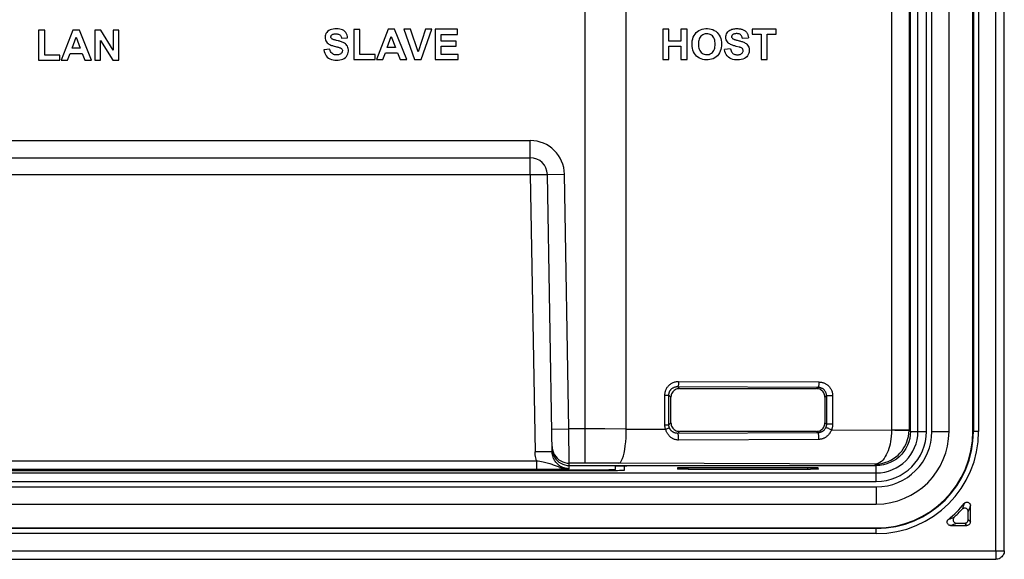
# Model space of a CAD drawing. Extents: x 0 to 841, y 0 to 594.
# Tile 96 of 102: x 671 to 729, y 240 to 272. Entities that reach past the tile are written whole.
import ezdxf

# ---------------------------------------------------------------- set-up
doc = ezdxf.new("R2010")
doc.units = 0
doc.header["$LTSCALE"] = 46.255
doc.header["$MEASUREMENT"] = 0
for name, color, linetype in [('07_ALL_FEATURES', 7, 'CONTINUOUS'), ('5_ALL_CURVES', 7, 'CONTINUOUS'), ('7_ALL_FEATURES', 7, 'CONTINUOUS')]:
    doc.layers.add(name, color=color, linetype=linetype)

msp = doc.modelspace()

# ---------------------------------------------------------------- linework, layer by layer
at = {"layer": '07_ALL_FEATURES', "color": 7, "linetype": 'Continuous'}
for p, q in [((728.4387, 240.90993), (728.4387, 375.8744)), ((533.47423, 240.90993), (728.4387, 240.90993))]:
    msp.add_line(p, q, dxfattribs=at)
at = {"layer": '5_ALL_CURVES', "color": 4, "linetype": 'Continuous'}
for p, q in [((724.7067, 247.89193), (724.7067, 368.8924)), ((727.1067, 247.89193), (727.1067, 368.8924)), ((540.45623, 244.64193), (721.4567, 244.64193)), ((540.45623, 242.24193), (721.4567, 242.24193))]:
    msp.add_line(p, q, dxfattribs=at)
for radius in [5.65, 3.25]:
    msp.add_arc((721.4567, 247.89193), radius, 270, 0, dxfattribs=at)
at = {"layer": '7_ALL_FEATURES', "color": 7, "linetype": 'Continuous'}
for p, q in [((728.9384, 240.90993), (728.9384, 375.8744)), ((704.43573, 246.03242), (704.43573, 369.44011)), ((723.45647, 247.89186), (723.45647, 368.89247)), ((723.88776, 247.89217), (723.88776, 368.89217)), ((724.38768, 247.89217), (724.38768, 368.89217)), ((724.7067, 247.89193), (724.7067, 368.8924)), ((725.7067, 247.89193), (725.7067, 368.8924)), ((727.1067, 247.89193), (727.1067, 368.8924)), ((727.1364, 368.8924), (727.1364, 247.89193)), ((727.43639, 368.8924), (727.43639, 247.89193)), ((722.35438, 368.80516), (722.35438, 247.96746)), ((723.36916, 368.80516), (723.36916, 247.97917)), ((706.8475, 248.02829), (706.8475, 277.94781)), ((672.85423, 271.34371), (672.49732, 271.34371)), ((672.49732, 271.34371), (672.49732, 269.59085)), ((672.85423, 269.88851), (672.85423, 271.34371)), ((674.50478, 271.35818), (673.8161, 269.59085)), ((674.88201, 271.35818), (674.50478, 271.35818)), ((675.58998, 269.59085), (674.88201, 271.35818)), ((676.13017, 271.35818), (675.78291, 271.35818)), ((675.78291, 271.35818), (675.78291, 269.59085)), ((676.85364, 270.17789), (676.13017, 271.35818)), ((677.18541, 271.35818), (676.85364, 271.35818)), ((676.85364, 271.35818), (676.85364, 270.17789)), ((677.18541, 269.59085), (677.18541, 271.35818)), ((691.27722, 271.38505), (690.92031, 271.38505)), ((690.92031, 271.38505), (690.92031, 269.6315)), ((691.27722, 269.92985), (691.27722, 271.38505)), ((692.92777, 271.39952), (692.23909, 269.6315)), ((693.30501, 271.39952), (692.92777, 271.39952)), ((694.01297, 269.6315), (693.30501, 271.39952)), ((694.22519, 271.39952), (693.83831, 271.39952)), ((693.83831, 271.39952), (694.47014, 269.6315)), ((694.67271, 270.09108), (694.22519, 271.39952)), ((695.10541, 271.39952), (694.67271, 270.09108)), ((694.85117, 269.6315), (695.48403, 271.39952)), ((695.48403, 271.39952), (695.10541, 271.39952)), ((696.97679, 271.39952), (695.66628, 271.39952)), ((695.66628, 271.39952), (695.66628, 269.6315)), ((696.02319, 271.10049), (696.97679, 271.10049)), ((696.02319, 270.70844), (696.02319, 271.10049)), ((696.97679, 271.10049), (696.97679, 271.39952)), ((709.33917, 271.40986), (708.98226, 271.40986)), ((708.98226, 271.40986), (708.98226, 269.64184)), ((709.33917, 270.71395), (709.33917, 271.40986)), ((710.39544, 271.40986), (710.03852, 271.40986)), ((710.03852, 271.40986), (710.03852, 270.71395)), ((710.39544, 269.64184), (710.39544, 271.40986)), ((715.61062, 271.40986), (714.20571, 271.40986)), ((714.20571, 271.40986), (714.20571, 271.11083)), ((714.20571, 271.11083), (714.73006, 271.11083)), ((714.73006, 271.11083), (714.73006, 269.64184)), ((715.08697, 271.11083), (715.61062, 271.11083)), ((715.08697, 269.64184), (715.08697, 271.11083)), ((715.61062, 271.11083), (715.61062, 271.40986)), ((674.45069, 270.2902), (674.68909, 270.94615)), ((674.68909, 270.94615), (674.933, 270.2902)), ((676.11467, 270.74358), (676.82712, 269.59085)), ((676.11467, 269.59085), (676.11467, 270.74358)), ((690.2027, 270.87863), (690.55961, 270.89447)), ((692.87368, 270.33086), (693.11208, 270.9868)), ((693.11208, 270.9868), (693.35599, 270.33086)), ((696.91064, 270.70844), (696.02319, 270.70844)), ((696.91064, 270.41078), (696.91064, 270.70844)), ((710.03852, 270.71395), (709.33917, 270.71395)), ((713.62452, 270.88896), (713.98144, 270.90481)), ((674.19506, 269.59085), (674.34079, 269.99255)), ((674.34079, 269.99255), (675.04738, 269.99255)), ((674.933, 270.2902), (674.45069, 270.2902)), ((675.04738, 269.99255), (675.20172, 269.59085)), ((689.52023, 270.24059), (689.17296, 270.20683)), ((692.16468, 269.92985), (691.27722, 269.92985)), ((692.16468, 269.6315), (692.16468, 269.92985)), ((692.61805, 269.6315), (692.76378, 270.0332)), ((692.76378, 270.0332), (693.47037, 270.0332)), ((693.35599, 270.33086), (692.87368, 270.33086)), ((693.47037, 270.0332), (693.62471, 269.6315)), ((696.02319, 270.41078), (696.91064, 270.41078)), ((696.02319, 269.92985), (696.02319, 270.41078)), ((697.01055, 269.92985), (696.02319, 269.92985)), ((697.01055, 269.6315), (697.01055, 269.92985)), ((709.33917, 270.41492), (710.03852, 270.41492)), ((709.33917, 269.64184), (709.33917, 270.41492)), ((710.03852, 270.41492), (710.03852, 269.64184)), ((712.94205, 270.25093), (712.59479, 270.21717)), ((672.49732, 269.59085), (673.74169, 269.59085)), ((673.74169, 269.88851), (672.85423, 269.88851)), ((673.74169, 269.59085), (673.74169, 269.88851)), ((673.8161, 269.59085), (674.19506, 269.59085)), ((675.20172, 269.59085), (675.58998, 269.59085)), ((675.78291, 269.59085), (676.11467, 269.59085)), ((676.82712, 269.59085), (677.18541, 269.59085)), ((690.92031, 269.6315), (692.16468, 269.6315)), ((692.23909, 269.6315), (692.61805, 269.6315)), ((693.62471, 269.6315), (694.01297, 269.6315)), ((694.47014, 269.6315), (694.85117, 269.6315)), ((695.66628, 269.6315), (697.01055, 269.6315)), ((708.98226, 269.64184), (709.33917, 269.64184)), ((710.03852, 269.64184), (710.39544, 269.64184)), ((714.73006, 269.64184), (715.08697, 269.64184)), ((560.68017, 264.89217), (701.23277, 264.89217)), ((701.23277, 262.90962), (701.23277, 264.89217)), ((560.68017, 263.89217), (701.23277, 263.89217)), ((660.27104, 262.90962), (701.23277, 262.90962)), ((701.23277, 262.90962), (701.48699, 262.91348)), ((701.23277, 262.90962), (701.5159, 246.68909)), ((701.48699, 262.91348), (701.72774, 262.91597)), ((702.23262, 262.90962), (703.23247, 262.92707)), ((702.51575, 246.68909), (702.23262, 262.90962)), ((703.49246, 248.03211), (703.23247, 262.92707)), ((709.83843, 250.51013), (718.04233, 250.47795)), ((709.95639, 250.39217), (709.83843, 250.51013)), ((709.90421, 250.81008), (718.1081, 250.7779)), ((709.95639, 250.39217), (717.95654, 250.39217)), ((717.95654, 250.39217), (718.04233, 250.47795)), ((709.10118, 250.01335), (709.33536, 250.01335)), ((709.10118, 248.27098), (709.10118, 250.01335)), ((709.45647, 249.89224), (709.33536, 250.01335)), ((709.33536, 248.27098), (709.33536, 250.01335)), ((709.45647, 248.39209), (709.45647, 249.89224)), ((718.45647, 249.89224), (718.53912, 249.9749)), ((718.45647, 249.89224), (718.45647, 248.39209)), ((718.90485, 249.9749), (718.53912, 249.9749)), ((718.53912, 249.9749), (718.53912, 248.30943)), ((718.90485, 249.9749), (718.90485, 248.30943)), ((702.49261, 248.01466), (703.49246, 248.03211)), ((705.59125, 248.03125), (703.49246, 248.03211)), ((703.50991, 246.03242), (703.49246, 248.03211)), ((706.8475, 248.02829), (705.59125, 248.03125)), ((706.8475, 248.02829), (709.14201, 248.01929)), ((709.10118, 248.27098), (709.33536, 248.27098)), ((709.45647, 248.39209), (709.33536, 248.27098)), ((718.45647, 248.39209), (718.53912, 248.30943)), ((718.90485, 248.30943), (718.53912, 248.30943)), ((709.95639, 247.89217), (709.84001, 247.77579)), ((718.04111, 247.8076), (709.84001, 247.77579)), ((717.95654, 247.89217), (709.95639, 247.89217)), ((717.95654, 247.89217), (718.04111, 247.8076)), ((718.83485, 247.98127), (722.35438, 247.96746)), ((722.35436, 247.97404), (722.53824, 247.96968)), ((722.35438, 247.97917), (723.36916, 247.97917)), ((723.36887, 247.94568), (723.36916, 247.97917)), ((723.36916, 247.97917), (723.45647, 247.89186)), ((723.45647, 247.89217), (724.38768, 247.89217)), ((724.7067, 247.89193), (725.7067, 247.89193)), ((727.43639, 247.89193), (727.1364, 247.89193)), ((718.10394, 247.42357), (709.90202, 247.38047)), ((701.77463, 246.69301), (701.5159, 246.68909)), ((702.01573, 246.69547), (701.77463, 246.69301)), ((560.32104, 246.17672), (701.5919, 246.17673)), ((701.5919, 246.17673), (701.59191, 245.68547)), ((705.38112, 246.03155), (703.50991, 246.03242)), ((703.51561, 245.70577), (703.50991, 246.03242)), ((703.51236, 245.89217), (721.45677, 245.89217)), ((706.409, 246.02859), (705.38112, 246.03155)), ((706.21547, 245.66875), (706.21547, 245.86424)), ((721.37907, 245.96987), (706.409, 246.02859)), ((706.71547, 245.85726), (706.71547, 245.61288)), ((706.87806, 245.885), (707.21502, 245.88841)), ((707.21502, 245.88841), (707.59747, 245.8908)), ((707.59747, 245.8908), (708.00275, 245.892)), ((709.84479, 245.76125), (709.84068, 245.6827)), ((718.06814, 245.76125), (709.84479, 245.76125)), ((710.45647, 245.67195), (710.45647, 245.76125)), ((717.45647, 245.67195), (717.45647, 245.76125)), ((718.07226, 245.6827), (718.06814, 245.76125)), ((721.37907, 245.96987), (721.45677, 245.89217)), ((721.45647, 244.96095), (721.45647, 245.89217)), ((540.45647, 245.46087), (721.45647, 245.46087)), ((704.92818, 245.57818), (557.19761, 245.57797)), ((557.48489, 245.64099), (704.42819, 245.64099)), ((559.93191, 245.68613), (701.59191, 245.68547)), ((701.59191, 245.68547), (701.88668, 245.68588)), ((701.88668, 245.68588), (702.264, 245.68746)), ((702.264, 245.68746), (702.56512, 245.68975)), ((702.56512, 245.68975), (702.92634, 245.69402)), ((702.92634, 245.69402), (703.2057, 245.69882)), ((703.2057, 245.69882), (703.51561, 245.70577)), ((704.42819, 245.64099), (704.83347, 245.64219)), ((704.71547, 245.64175), (704.71547, 245.57797)), ((704.83347, 245.64219), (705.21592, 245.64457)), ((705.33345, 245.57968), (704.92818, 245.57818)), ((705.21592, 245.64457), (705.55287, 245.64799)), ((710.29505, 245.67233), (710.14874, 245.67339)), ((710.45647, 245.67195), (710.29505, 245.67233)), ((710.45647, 245.67195), (717.61789, 245.67233)), ((717.76419, 245.67339), (717.61789, 245.67233)), ((717.89208, 245.6751), (717.76419, 245.67339)), ((540.45623, 244.64193), (721.4567, 244.64193)), ((540.45647, 244.96095), (721.45647, 244.96095)), ((721.4567, 244.64193), (721.4567, 243.64193)), ((540.45623, 243.64193), (721.4567, 243.64193)), ((726.55002, 243.53171), (726.52252, 243.45569)), ((726.57648, 243.60614), (726.55002, 243.53171)), ((726.60194, 243.67897), (726.57648, 243.60614)), ((726.92963, 243.47784), (726.90174, 243.40172)), ((726.95647, 243.55234), (726.92963, 243.47784)), ((726.95647, 242.59204), (726.95647, 243.55234)), ((725.93153, 242.84025), (726.00986, 242.86934)), ((726.82726, 242.72125), (726.82726, 243.20453)), ((726.90174, 243.40172), (726.87277, 243.32401)), ((725.77951, 242.78525), (725.85474, 242.81224)), ((725.79629, 242.39217), (726.75659, 242.39217)), ((725.85474, 242.81224), (725.93153, 242.84025)), ((725.90865, 242.43282), (725.98557, 242.46125)), ((725.98557, 242.46125), (726.06406, 242.49076)), ((726.06406, 242.49076), (726.1441, 242.52137)), ((726.1441, 242.52137), (726.62738, 242.52137)), ((726.75659, 242.39217), (726.62738, 242.52137)), ((726.95647, 242.59204), (726.82726, 242.72125)), ((540.45623, 242.24193), (721.4567, 242.24193)), ((721.4567, 242.21224), (540.45623, 242.21224)), ((721.4567, 241.91225), (540.45623, 241.91225)), ((721.4567, 241.91225), (721.4567, 242.21224)), ((728.4387, 240.90993), (728.9384, 240.90993)), ((728.4387, 240.90993), (728.4387, 240.41024)), ((533.47484, 240.41024), (728.43778, 240.41024))]:
    msp.add_line(p, q, dxfattribs=at)
for points in [[(690.55961, 270.89447), (690.54799, 270.98388), (690.52608, 271.06589), (690.49385, 271.1405), (690.45097, 271.20847), (690.39778, 271.26904), (690.33537, 271.31995), (690.26289, 271.36009), (690.1812, 271.39057), (690.09388, 271.4124), (689.99946, 271.42586), (689.8994, 271.43067), (689.80171, 271.42711), (689.70706, 271.41571), (689.61477, 271.39594), (689.53082, 271.36642), (689.45612, 271.32568), (689.38977, 271.2752), (689.33501, 271.21808), (689.29275, 271.15372), (689.26209, 271.08273), (689.24351, 271.00993), (689.23778, 270.93464), (689.24414, 270.85754)], [(689.90043, 270.75038), (689.86287, 270.76041), (689.82622, 270.77057), (689.79061, 270.78091), (689.75633, 270.79212), (689.7229, 270.80384), (689.6908, 270.81642), (689.66183, 270.83162), (689.63572, 270.8502), (689.61273, 270.8714), (689.59538, 270.89473), (689.58431, 270.92082), (689.57888, 270.94903), (689.57975, 270.97693), (689.58767, 271.00451), (689.60187, 271.03178), (689.62074, 271.05635), (689.6441, 271.07774), (689.67212, 271.09643), (689.70373, 271.11142), (689.73936, 271.12204), (689.77859, 271.12895), (689.81907, 271.13318), (689.86059, 271.13531), (689.90338, 271.13476), (689.94567, 271.1308), (689.98786, 271.12414), (690.02956, 271.11406)], [(690.02956, 271.11406), (690.06787, 271.09766), (690.10248, 271.07332), (690.1337, 271.04266), (690.15953, 271.00767), (690.17931, 270.96899), (690.1937, 270.92598), (690.2027, 270.87863)], [(710.69206, 270.51482), (710.69289, 270.62495), (710.70479, 270.73162), (710.72775, 270.83484), (710.76195, 270.93642), (710.80722, 271.03455), (710.86302, 271.12379), (710.93034, 271.20354), (711.00819, 271.2744), (711.09311, 271.33278), (711.18563, 271.37691), (711.28523, 271.40857), (711.38686, 271.42954), (711.49029, 271.44031), (711.59576, 271.44039), (711.69889, 271.43003), (711.79961, 271.40972), (711.898, 271.37898), (711.9899, 271.33667), (712.07518, 271.28164), (712.15398, 271.21504), (712.22262, 271.13914), (712.28013, 271.05304), (712.32747, 270.95765), (712.36387, 270.85802), (712.38906, 270.75582), (712.40331, 270.64938), (712.40661, 270.53869)], [(712.03771, 270.53375), (712.03729, 270.6125), (712.02945, 270.68824), (712.0142, 270.76099), (711.99207, 270.83215), (711.96252, 270.90031), (711.92394, 270.96121), (711.87447, 271.01457), (711.81597, 271.06066), (711.7524, 271.09607), (711.68323, 271.11941), (711.60898, 271.13206), (711.53526, 271.13475), (711.46207, 271.12768), (711.3894, 271.11065), (711.32277, 271.08376), (711.26324, 271.04584), (711.20975, 270.99807), (711.16471, 270.94407), (711.12956, 270.88389), (711.10287, 270.81748), (711.08272, 270.74826), (711.06848, 270.67739), (711.06079, 270.60371), (711.05965, 270.52723)], [(713.27508, 270.40295), (713.1866, 270.42623), (713.14028, 270.43884), (713.09272, 270.45367), (713.04338, 270.47039), (712.9928, 270.48933), (712.94267, 270.51293), (712.89225, 270.54126), (712.84228, 270.57427), (712.79659, 270.61421), (712.75492, 270.66219), (712.71753, 270.7171), (712.68907, 270.77797), (712.67031, 270.84696), (712.66048, 270.92189), (712.66183, 270.99531), (712.6758, 271.06634), (712.70095, 271.13585), (712.73531, 271.19896), (712.78021, 271.25464), (712.83432, 271.30391), (712.89159, 271.34496), (712.95139, 271.37631), (713.01436, 271.39944), (713.0764, 271.41701), (713.1364, 271.42897), (713.19547, 271.43537), (713.25288, 271.43902), (713.30853, 271.44063), (713.36252, 271.43948), (713.41431, 271.43619), (713.4636, 271.43101), (713.5107, 271.42368), (713.55596, 271.41413)], [(713.62452, 270.88896), (713.61443, 270.93981), (713.5986, 270.98529), (713.57704, 271.02541), (713.54862, 271.06059), (713.51448, 271.09041), (713.47793, 271.11359), (713.43928, 271.12852), (713.39824, 271.13682), (713.35726, 271.14209), (713.31683, 271.14535), (713.27646, 271.14557), (713.2371, 271.14329), (713.19849, 271.13923), (713.16091, 271.13266), (713.12605, 271.12195), (713.09366, 271.10618), (713.06401, 271.08626), (713.03959, 271.06332), (713.02061, 271.03667), (713.00687, 271.00699), (713.0003, 270.97741), (713.00223, 270.948)], [(713.55596, 271.41413), (713.59968, 271.40232), (713.64156, 271.38828), (713.68115, 271.37201), (713.71842, 271.35347), (713.75341, 271.33269), (713.78573, 271.30976), (713.81517, 271.28459), (713.84194, 271.25726), (713.86637, 271.22814), (713.88852, 271.1972), (713.90833, 271.16446), (713.92586, 271.13042), (713.94124, 271.09504), (713.95435, 271.05836), (713.96495, 271.02093), (713.97296, 270.98296), (713.97845, 270.94425), (713.98144, 270.90481)], [(689.24414, 270.85754), (689.26079, 270.78562), (689.2891, 270.72024), (689.32771, 270.66004), (689.37075, 270.6079), (689.41771, 270.56577), (689.4691, 270.5317), (689.52066, 270.50268), (689.57139, 270.47867), (689.6223, 270.45971), (689.67211, 270.44295), (689.72047, 270.42792), (689.76774, 270.41509), (689.85851, 270.39129)], [(690.59932, 270.27172), (690.58016, 270.34073), (690.5517, 270.40453), (690.51763, 270.46093), (690.47778, 270.5087), (690.43233, 270.54907), (690.38559, 270.58354), (690.33828, 270.61162), (690.28968, 270.6338), (690.24183, 270.65309), (690.1953, 270.66991), (690.14952, 270.68385), (690.10494, 270.69667), (690.0617, 270.70874), (690.01966, 270.71971), (689.90043, 270.75038)], [(712.40661, 270.53869), (712.40596, 270.4293), (712.39446, 270.32327), (712.3721, 270.22061), (712.33878, 270.11942), (712.29459, 270.0216), (712.23991, 269.93283), (712.17364, 269.85412), (712.09687, 269.78445), (712.01317, 269.72646), (711.92222, 269.68134), (711.82435, 269.64789), (711.72415, 269.62513), (711.62179, 269.61286), (711.5171, 269.61127), (711.41418, 269.61997), (711.31292, 269.63825), (711.21342, 269.66682), (711.12007, 269.70734), (711.03292, 269.76102), (710.95191, 269.82666), (710.88132, 269.90226), (710.8223, 269.98886), (710.7737, 270.08542), (710.73629, 270.18681), (710.71035, 270.29132), (710.6956, 270.40065), (710.69206, 270.51482)], [(711.05965, 270.52723), (711.06108, 270.44826), (711.06958, 270.3725), (711.08515, 270.29996), (711.10736, 270.22931), (711.13665, 270.16187), (711.17428, 270.10162), (711.22182, 270.0492), (711.27771, 270.00396), (711.33848, 269.96791), (711.40454, 269.94124), (711.47549, 269.92375), (711.54669, 269.91684), (711.61828, 269.921), (711.69011, 269.93574), (711.75714, 269.96099), (711.81892, 269.99787), (711.87589, 270.04526), (711.92431, 270.09981), (711.96254, 270.16174), (711.99222, 270.23083), (712.01446, 270.30298), (712.02964, 270.37684), (712.03739, 270.45376), (712.03771, 270.53375)], [(713.00223, 270.948), (713.01132, 270.9187), (713.02556, 270.89241), (713.04519, 270.87031), (713.06996, 270.85123), (713.09705, 270.83459), (713.12592, 270.82081), (713.1571, 270.80947), (713.18947, 270.79876), (713.22266, 270.78827), (713.25704, 270.7784), (713.29249, 270.76864), (713.32898, 270.75897)], [(713.32898, 270.75897), (713.44478, 270.72919), (713.48544, 270.71856), (713.5273, 270.70686), (713.57053, 270.69441), (713.61497, 270.6809), (713.66026, 270.66468), (713.70679, 270.64629), (713.75418, 270.62519), (713.80088, 270.59803), (713.84805, 270.56396), (713.89453, 270.52384), (713.93533, 270.4768), (713.96981, 270.42171), (713.99861, 270.35972), (714.01874, 270.29343), (714.02973, 270.22204), (714.03204, 270.14636), (714.02401, 270.07142), (714.0055, 269.99722), (713.97665, 269.92375), (713.93629, 269.856), (713.88327, 269.79419), (713.81874, 269.7381), (713.74499, 269.69202), (713.66069, 269.65793), (713.56717, 269.63384), (713.47064, 269.61816), (713.37145, 269.60988), (713.26926, 269.60999), (713.16923, 269.61995), (713.07084, 269.63896)], [(689.17296, 270.20683), (689.1922, 270.10137), (689.22136, 270.00549), (689.26042, 269.91919), (689.30932, 269.84198), (689.36812, 269.77435), (689.43708, 269.71778), (689.51833, 269.67312), (689.60974, 269.63953), (689.70511, 269.61594), (689.80491, 269.60282), (689.90867, 269.59971), (690.00878, 269.60425), (690.10378, 269.61473), (690.19514, 269.63287), (690.27957, 269.66139), (690.35738, 269.70196), (690.42826, 269.7529), (690.48811, 269.81196), (690.53582, 269.88064), (690.57249, 269.95743), (690.59726, 270.0356), (690.60899, 270.11512), (690.60881, 270.19603), (690.59932, 270.27172)], [(689.79375, 269.91228), (689.73776, 269.93006), (689.68497, 269.95907), (689.63536, 269.9977), (689.59361, 270.04524), (689.56129, 270.10145), (689.53682, 270.16657), (689.52023, 270.24059)], [(689.85851, 270.39129), (689.90201, 270.38032), (689.94437, 270.36943), (689.9858, 270.35891), (690.02609, 270.34847), (690.0647, 270.33659), (690.10221, 270.32338), (690.13802, 270.30874), (690.16986, 270.29082), (690.19786, 270.2691), (690.22187, 270.2441), (690.23927, 270.21556), (690.24955, 270.18238), (690.2532, 270.14566), (690.24909, 270.1084), (690.23649, 270.07001), (690.21612, 270.03108), (690.18903, 269.99647), (690.15473, 269.96735), (690.11371, 269.94255), (690.06852, 269.92343), (690.01916, 269.91049), (689.96562, 269.90324), (689.91046, 269.90158), (689.85292, 269.90413), (689.79375, 269.91228)], [(713.07084, 269.63896), (712.97462, 269.66781), (712.88729, 269.71032), (712.80994, 269.76936), (712.74148, 269.84206), (712.68539, 269.92367), (712.64282, 270.0126), (712.61262, 270.11043), (712.59479, 270.21717)], [(712.94205, 270.25093), (712.95444, 270.19183), (712.97233, 270.13775), (712.99571, 270.08869), (713.02485, 270.04395), (713.05949, 270.00423), (713.09881, 269.97159), (713.14375, 269.9472), (713.19337, 269.92988), (713.24407, 269.91817), (713.29562, 269.91192), (713.34825, 269.91128), (713.39911, 269.91517), (713.44817, 269.92301), (713.49546, 269.9354), (713.53814, 269.95302), (713.57592, 269.97702), (713.60909, 270.00626), (713.63576, 270.03802), (713.65541, 270.07256), (713.66855, 270.10961), (713.67475, 270.14568), (713.67356, 270.18048)], [(713.67356, 270.18048), (713.66543, 270.2143), (713.65136, 270.24453), (713.63062, 270.27008), (713.60393, 270.29203), (713.57449, 270.31105), (713.54293, 270.32673), (713.50861, 270.33946), (713.47283, 270.35115), (713.43599, 270.36201), (713.27508, 270.40295)], [(701.72774, 262.91597), (701.93705, 262.91684), (702.02406, 262.91664), (702.0974, 262.91602), (702.15578, 262.91498), (702.1982, 262.91355), (702.22396, 262.91175), (702.23262, 262.90962)], [(709.10118, 250.01335), (709.10219, 250.0512), (709.1048, 250.08838), (709.10903, 250.12489), (709.11486, 250.16064), (709.12231, 250.19573), (709.13135, 250.23045), (709.14191, 250.26483), (709.15407, 250.29884), (709.16804, 250.33267), (709.18376, 250.36638), (709.20128, 250.3999), (709.221, 250.43326), (709.24294, 250.46659), (709.26708, 250.49975), (709.29378, 250.53234), (709.32323, 250.56454), (709.35525, 250.59617), (709.38956, 250.62626), (709.42631, 250.65477), (709.46536, 250.68175), (709.50598, 250.70638), (709.54826, 250.72853), (709.59211, 250.74834), (709.63655, 250.7654), (709.68159, 250.77957), (709.72722, 250.791), (709.7724, 250.79975), (709.81679, 250.80586), (709.86072, 250.80931), (709.90421, 250.81008)], [(709.33536, 250.01335), (709.33591, 250.03693), (709.33756, 250.06019), (709.34026, 250.08307), (709.34395, 250.10542), (709.34859, 250.12731), (709.35424, 250.14901), (709.36087, 250.1705), (709.36849, 250.1917), (709.37722, 250.21286), (709.38707, 250.23391), (709.39807, 250.25478), (709.41039, 250.27565), (709.42411, 250.29647), (709.43927, 250.31708), (709.45598, 250.33747), (709.47439, 250.35761), (709.49445, 250.37725), (709.51598, 250.39603), (709.53898, 250.41387), (709.56341, 250.4306), (709.58892, 250.44593), (709.61542, 250.45977), (709.64283, 250.47206), (709.67073, 250.48262), (709.69898, 250.49144), (709.7275, 250.49854), (709.75585, 250.50388), (709.78379, 250.50752), (709.81135, 250.50958), (709.83843, 250.51013)], [(709.95639, 250.39217), (709.88937, 250.38729), (709.8256, 250.37461), (709.76506, 250.35411), (709.70685, 250.32519), (709.65188, 250.28846), (709.60288, 250.24575), (709.56017, 250.19676), (709.52344, 250.14179), (709.49452, 250.08357), (709.47403, 250.02304), (709.46134, 249.95926), (709.45647, 249.89224)], [(709.90421, 250.81008), (709.90304, 250.75855), (709.89994, 250.70854), (709.89503, 250.66156), (709.88842, 250.61899), (709.88033, 250.5821), (709.871, 250.55199), (709.8607, 250.52956), (709.84973, 250.51546), (709.83843, 250.51013)], [(718.45647, 249.89224), (718.45159, 249.95926), (718.43891, 250.02304), (718.41841, 250.08357), (718.38949, 250.14179), (718.35276, 250.19676), (718.31005, 250.24575), (718.26106, 250.28846), (718.20609, 250.32519), (718.14788, 250.35411), (718.08734, 250.37461), (718.02356, 250.38729), (717.95654, 250.39217)], [(718.1081, 250.7779), (718.10693, 250.72637), (718.10384, 250.67636), (718.09892, 250.62938), (718.09232, 250.58681), (718.08423, 250.54992), (718.07489, 250.51982), (718.06459, 250.49738), (718.05363, 250.48328), (718.04233, 250.47795)], [(718.04233, 250.47795), (718.06624, 250.47722), (718.0898, 250.47537), (718.11294, 250.47244), (718.13554, 250.4685), (718.15765, 250.46359), (718.17946, 250.45769), (718.20094, 250.45082), (718.22204, 250.443), (718.24296, 250.43415), (718.26363, 250.42427), (718.284, 250.41335), (718.30423, 250.40126), (718.32424, 250.38796), (718.34395, 250.37345), (718.36345, 250.35753), (718.38272, 250.34011), (718.40153, 250.32121), (718.41975, 250.30082), (718.4373, 250.27888), (718.45396, 250.25543), (718.46946, 250.23074), (718.48369, 250.20485), (718.49653, 250.17782), (718.50777, 250.15), (718.51736, 250.12149), (718.52526, 250.09238), (718.53137, 250.06302), (718.5357, 250.03363), (718.53827, 250.00422), (718.53912, 249.9749)], [(718.1081, 250.7779), (718.14658, 250.77669), (718.18432, 250.77384), (718.22133, 250.76934), (718.25755, 250.76317), (718.29304, 250.75536), (718.328, 250.74598), (718.36243, 250.7351), (718.39632, 250.72265), (718.42982, 250.70854), (718.46296, 250.69282), (718.4957, 250.67544), (718.52808, 250.65613), (718.56015, 250.63494), (718.59187, 250.61182), (718.62306, 250.58639), (718.6539, 250.55855), (718.68421, 250.5284), (718.71335, 250.49587), (718.74139, 250.46078), (718.76825, 250.4233), (718.79308, 250.38393), (718.81579, 250.34256), (718.83647, 250.29929), (718.85453, 250.2549), (718.86984, 250.20936), (718.88253, 250.16271), (718.8924, 250.11585), (718.89937, 250.06908), (718.90353, 250.02209), (718.90485, 249.9749)], [(706.409, 246.02859), (706.46562, 246.04973), (706.5213, 246.10399), (706.5751, 246.19047), (706.62612, 246.30771), (706.6735, 246.45377), (706.71646, 246.62618), (706.75427, 246.82206), (706.78629, 247.03814), (706.812, 247.2708), (706.83097, 247.51614), (706.84286, 247.77005), (706.8475, 248.02829)], [(709.15537, 247.97686), (709.13348, 248.04655), (709.12594, 248.07399), (709.1194, 248.10161), (709.11385, 248.12942), (709.10931, 248.15741), (709.10577, 248.18556), (709.10324, 248.21387), (709.10171, 248.24234), (709.10118, 248.27098)], [(709.14201, 248.01929), (709.18235, 248.03367), (709.22034, 248.04773), (709.25514, 248.06117), (709.28599, 248.07368), (709.31221, 248.08499), (709.33321, 248.09484), (709.34853, 248.10303), (709.35783, 248.10936), (709.36091, 248.11371)], [(709.36091, 248.11371), (709.35557, 248.1307), (709.35085, 248.14785), (709.34675, 248.16514), (709.34329, 248.18252), (709.34044, 248.19999), (709.33822, 248.21759), (709.33663, 248.23531), (709.33567, 248.25312), (709.33536, 248.27098)], [(709.84001, 247.77579), (709.8076, 247.7766), (709.77646, 247.77934), (709.74668, 247.78377), (709.71842, 247.78966), (709.69164, 247.79681), (709.66619, 247.80508), (709.64208, 247.81433), (709.61933, 247.82439), (709.59783, 247.83516), (709.57761, 247.84651), (709.55862, 247.85833), (709.54071, 247.87061), (709.52386, 247.88325), (709.50805, 247.89617), (709.49311, 247.90943), (709.47908, 247.92292), (709.46589, 247.93663), (709.45324, 247.95083), (709.44117, 247.96549), (709.42969, 247.98059), (709.41853, 247.99652), (709.40776, 248.0133), (709.39745, 248.03092), (709.3875, 248.04972), (709.37798, 248.06984), (709.36908, 248.09117), (709.36091, 248.11371)], [(709.45647, 248.39209), (709.46134, 248.32507), (709.47403, 248.2613), (709.49452, 248.20076), (709.52344, 248.14255), (709.56017, 248.08757), (709.60288, 248.03858), (709.65188, 247.99587), (709.70685, 247.95914), (709.76506, 247.93022), (709.8256, 247.90972), (709.88937, 247.89704), (709.95639, 247.89217)], [(717.95654, 247.89217), (718.02356, 247.89704), (718.08734, 247.90972), (718.14788, 247.93022), (718.20609, 247.95914), (718.26106, 247.99587), (718.31005, 248.03858), (718.35276, 248.08757), (718.38949, 248.14255), (718.41841, 248.20076), (718.43891, 248.2613), (718.45159, 248.32507), (718.45647, 248.39209)], [(718.4955, 248.1042), (718.48232, 248.07686), (718.46796, 248.05115), (718.45262, 248.02709), (718.43647, 248.00467), (718.41969, 247.98386), (718.40245, 247.96464), (718.38497, 247.94703), (718.36732, 247.93092), (718.34948, 247.91609), (718.33158, 247.90256), (718.31368, 247.89022), (718.29555, 247.87884), (718.27725, 247.8684), (718.25883, 247.85889), (718.23999, 247.85013), (718.22076, 247.84213), (718.20117, 247.83493), (718.18087, 247.82842), (718.1599, 247.82266), (718.13827, 247.81774), (718.11558, 247.81364), (718.09173, 247.81048), (718.06689, 247.80842), (718.04111, 247.8076)], [(718.53912, 248.30943), (718.53857, 248.28578), (718.53692, 248.26225), (718.53417, 248.2389), (718.53037, 248.21582), (718.52551, 248.19302), (718.5196, 248.17041), (718.51261, 248.14802), (718.50458, 248.12593), (718.4955, 248.1042)], [(718.83485, 247.98127), (718.78221, 248.00539), (718.72908, 248.02861), (718.67745, 248.05004), (718.62928, 248.06889), (718.58637, 248.08443), (718.55034, 248.09609), (718.52255, 248.10343), (718.50404, 248.10616), (718.4955, 248.1042)], [(718.90485, 248.30943), (718.90392, 248.27146), (718.90126, 248.23385), (718.8969, 248.19661), (718.89081, 248.15973), (718.883, 248.12322), (718.8735, 248.08711), (718.86231, 248.05142), (718.84943, 248.01614)], [(709.90202, 247.38047), (709.85011, 247.38284), (709.80054, 247.38798), (709.75328, 247.39589), (709.70838, 247.40693), (709.66579, 247.42077), (709.62537, 247.43643), (709.58713, 247.45383), (709.55105, 247.47308), (709.51697, 247.49345), (709.48494, 247.51483), (709.4549, 247.53734), (709.42654, 247.56055), (709.39987, 247.58438), (709.37488, 247.6089), (709.35126, 247.63397), (709.32905, 247.65938), (709.30819, 247.68533), (709.28825, 247.71217), (709.26914, 247.7398), (709.25092, 247.76831), (709.23337, 247.7984), (709.21631, 247.83004), (709.19988, 247.86326), (709.18424, 247.89872), (709.16944, 247.93667), (709.15537, 247.97686)], [(709.90202, 247.38047), (709.90474, 247.44144), (709.90465, 247.5039), (709.90176, 247.56514), (709.8962, 247.62251), (709.8882, 247.67352), (709.87811, 247.71596), (709.86636, 247.74799), (709.85348, 247.76823), (709.84001, 247.77579)], [(718.10394, 247.42357), (718.10612, 247.48371), (718.1056, 247.54485), (718.10239, 247.60445), (718.09665, 247.66001), (718.08859, 247.70925), (718.07856, 247.75011), (718.06698, 247.7809), (718.05432, 247.80033), (718.04111, 247.8076)], [(718.84943, 248.01614), (718.81324, 247.92988), (718.79022, 247.88153), (718.76585, 247.83623), (718.73994, 247.79404), (718.71276, 247.75492), (718.68504, 247.71872), (718.65697, 247.68554), (718.62842, 247.65526), (718.59969, 247.62736), (718.57093, 247.60182), (718.54204, 247.57864), (718.51284, 247.55725), (718.48342, 247.53758), (718.45373, 247.51968), (718.42341, 247.50325), (718.3925, 247.48819), (718.36097, 247.47459), (718.32834, 247.46245), (718.29464, 247.45164), (718.25985, 247.44228), (718.22343, 247.43475), (718.18522, 247.4292), (718.14539, 247.42547), (718.10394, 247.42357)], [(722.35428, 247.96746), (722.34769, 247.78374), (722.33469, 247.60856), (722.31574, 247.44305), (722.29132, 247.28995), (722.26191, 247.1477), (722.22757, 247.01107), (722.18873, 246.88051), (722.14523, 246.75696), (722.09585, 246.637), (722.04026, 246.52122), (721.97871, 246.41205), (721.91055, 246.31011), (721.83514, 246.21693), (721.75321, 246.13532), (721.66622, 246.06795), (721.57486, 246.0168), (721.47901, 245.98353), (721.37907, 245.96987)], [(721.37907, 245.96987), (721.58177, 245.98133), (721.77769, 246.01245), (721.96509, 246.06155), (722.14296, 246.12697), (722.30969, 246.20676), (722.46328, 246.29827), (722.60253, 246.39869), (722.72824, 246.50648), (722.84169, 246.62103), (722.94215, 246.73989), (723.0307, 246.86248), (723.11026, 246.99216), (723.18006, 247.12803), (723.23969, 247.26964), (723.29035, 247.42218), (723.3305, 247.58722), (723.35736, 247.76209), (723.36887, 247.94568)], [(723.45647, 247.89186), (723.44453, 247.67912), (723.4119, 247.47312), (723.35859, 247.27384), (723.28357, 247.07928), (723.18787, 246.89145), (723.07458, 246.71641), (722.94312, 246.55457), (722.79406, 246.40552), (722.63222, 246.27406), (722.45718, 246.16076), (722.26935, 246.06506), (722.07479, 245.99004), (721.87552, 245.93673), (721.66951, 245.90411), (721.45677, 245.89217)], [(722.53824, 247.96968), (722.87143, 247.9605), (723.01348, 247.9572), (723.13491, 247.95527), (723.23303, 247.95372), (723.30571, 247.95206), (723.35134, 247.95077), (723.36894, 247.94988)], [(702.51006, 247.01481), (702.52068, 246.88592), (702.54785, 246.75948), (702.59111, 246.6376), (702.64975, 246.52232), (702.72278, 246.41557), (702.80898, 246.31914), (702.90691, 246.23464), (703.01494, 246.16348), (703.13125, 246.10687), (703.25389, 246.06574), (703.38082, 246.04078), (703.50991, 246.03242)], [(702.51251, 246.87459), (702.52313, 246.74569), (702.5503, 246.61924), (702.59357, 246.49735), (702.65221, 246.38207), (702.72524, 246.27532), (702.81145, 246.17889), (702.90938, 246.09439), (703.01741, 246.02324), (703.13371, 245.96663), (703.25635, 245.9255), (703.38327, 245.90054), (703.51236, 245.89218)], [(701.5919, 246.17673), (701.57016, 246.25949), (701.55206, 246.34331), (701.53758, 246.42818), (701.52673, 246.5141), (701.5195, 246.60107), (701.5159, 246.68909)], [(702.30902, 246.6961), (702.22279, 246.69631), (702.01573, 246.69547)], [(702.51575, 246.68909), (702.50716, 246.69122), (702.48161, 246.69301), (702.43955, 246.69444), (702.38169, 246.69547), (702.30902, 246.6961)], [(702.61016, 246.28176), (702.59568, 246.31415), (702.5701, 246.38067), (702.54858, 246.45164), (702.53183, 246.52698), (702.52063, 246.60627), (702.51575, 246.68909)], [(701.59189, 246.17675), (701.69655, 246.16268), (701.7971, 246.14743), (701.89302, 246.13108), (701.98387, 246.11362), (702.06974, 246.0951), (702.15119, 246.07565), (702.22844, 246.05516), (702.30174, 246.03373), (702.37166, 246.01181), (702.43863, 245.98929), (702.50301, 245.96622), (702.56521, 245.94327), (702.62565, 245.92037), (702.74246, 245.87551)], [(703.51561, 245.70577), (703.48411, 245.70627), (703.45184, 245.70781), (703.41886, 245.71047), (703.38529, 245.71431), (703.35108, 245.71941), (703.31604, 245.7259), (703.28021, 245.73389), (703.24368, 245.74348), (703.20626, 245.75486), (703.16804, 245.76817), (703.12914, 245.78353), (703.08948, 245.80118), (703.04919, 245.8213), (703.00847, 245.84401), (702.96742, 245.86955), (702.92625, 245.89805), (702.88522, 245.92966), (702.84452, 245.9646), (702.80449, 246.00294), (702.76542, 246.04482), (702.72748, 246.09056), (702.69112, 246.14023), (702.65678, 246.19389), (702.62477, 246.25187), (702.61016, 246.28176)], [(702.74246, 245.87551), (702.7993, 245.85418), (702.85547, 245.83362), (702.91078, 245.81438), (702.96544, 245.79647), (703.01964, 245.77988), (703.07304, 245.76499), (703.12569, 245.75176), (703.17774, 245.74016), (703.22888, 245.73035), (703.27909, 245.72226), (703.32847, 245.71581), (703.37682, 245.71103), (703.42408, 245.70782), (703.47034, 245.70609), (703.51561, 245.70577)], [(706.21547, 245.86424), (706.22741, 245.86721), (706.26004, 245.87009), (706.31337, 245.87287), (706.38841, 245.87559), (706.48414, 245.87821), (706.59747, 245.88065), (706.72897, 245.88291), (706.87806, 245.885)], [(705.71589, 245.58266), (705.52803, 245.58099), (705.33345, 245.57968)], [(705.55287, 245.64799), (705.70197, 245.65007), (705.83347, 245.65233), (705.9468, 245.65478), (706.04253, 245.6574), (706.11757, 245.66012), (706.17089, 245.6629), (706.20352, 245.66578), (706.21547, 245.66875)], [(706.05285, 245.58694), (705.89097, 245.58464), (705.71589, 245.58266)], [(706.54252, 245.5987), (706.44678, 245.59542), (706.33345, 245.59236), (706.20195, 245.58954), (706.05285, 245.58694)], [(706.71547, 245.61288), (706.70352, 245.60917), (706.67089, 245.60557), (706.61756, 245.6021), (706.54252, 245.5987)], [(710.14874, 245.67339), (710.02085, 245.6751), (709.9683, 245.67615), (709.9231, 245.67733), (709.88751, 245.67858), (709.86229, 245.67989), (709.84667, 245.68126), (709.84068, 245.6827)], [(718.07226, 245.6827), (718.06626, 245.68126), (718.05065, 245.67989), (718.02543, 245.67858), (717.98984, 245.67733), (717.94464, 245.67615), (717.89208, 245.6751)], [(726.52252, 243.45569), (726.49398, 243.37814), (726.4793, 243.33878)], [(726.60194, 243.67897), (726.6264, 243.70336), (726.65264, 243.72285), (726.68066, 243.73743), (726.71119, 243.7472), (726.74349, 243.75206), (726.77541, 243.75176), (726.80702, 243.746), (726.83825, 243.73508), (726.86666, 243.7197), (726.89208, 243.69943), (726.91468, 243.67469), (726.93261, 243.64742), (726.94524, 243.61826), (726.95319, 243.58657), (726.95647, 243.55234)], [(726.00986, 242.86934), (725.98229, 242.83734), (725.96219, 242.80358), (725.94958, 242.76806), (725.94445, 242.72936), (725.9468, 242.6889), (725.95658, 242.65096), (725.97477, 242.61563), (726.00039, 242.58282), (726.03044, 242.55659), (726.0639, 242.53828), (726.10179, 242.52654), (726.1441, 242.52137)], [(726.82726, 243.20453), (726.82209, 243.2464), (726.8106, 243.28393), (726.79279, 243.31711), (726.7676, 243.3469), (726.7361, 243.37234), (726.70145, 243.3906), (726.66302, 243.40088), (726.62144, 243.40396), (726.58178, 243.39935), (726.54571, 243.38686), (726.51155, 243.36667), (726.4793, 243.33878)], [(726.87277, 243.32401), (726.8427, 243.24475), (726.82726, 243.20453)], [(725.79629, 242.39217), (725.76222, 242.39534), (725.7306, 242.40325), (725.70145, 242.4159), (725.67406, 242.43394), (725.64914, 242.45671), (725.62875, 242.48226), (725.61336, 242.51073), (725.60251, 242.54197), (725.59683, 242.57362), (725.59664, 242.60562), (725.60162, 242.63802), (725.61145, 242.66856), (725.62601, 242.69647), (725.64541, 242.72252), (725.66966, 242.74669)], [(725.66966, 242.74669), (725.70588, 242.75931), (725.77951, 242.78525)], [(725.79629, 242.39217), (725.83334, 242.40545), (725.90865, 242.43282)], [(726.62738, 242.52137), (726.66369, 242.52515), (726.69701, 242.53407), (726.72735, 242.54815), (726.75543, 242.5681), (726.78053, 242.5932), (726.80049, 242.62128), (726.81456, 242.65162), (726.82349, 242.68495), (726.82726, 242.72125)], [(726.95647, 242.59204), (726.95269, 242.55574), (726.94377, 242.52242), (726.92969, 242.49208), (726.90974, 242.46399), (726.88464, 242.43889), (726.85656, 242.41894), (726.82622, 242.40486), (726.79289, 242.39594), (726.75659, 242.39217)], [(728.93863, 240.90577), (728.93406, 240.84212), (728.92131, 240.77923), (728.90046, 240.71816), (728.87167, 240.65985), (728.83532, 240.60548), (728.79219, 240.55633), (728.74312, 240.51331), (728.68886, 240.47705), (728.6303, 240.44816), (728.56839, 240.42716), (728.50419, 240.41443), (728.4388, 240.41022)]]:
    msp.add_lwpolyline(points, dxfattribs=at)
for centre, radius, start, end in [((701.23277, 262.89217), 2, 1, 90), ((701.23277, 262.89217), 1, 1, 90), ((721.45647, 247.89217), 2.93122, 270, 0), ((721.45647, 247.89217), 2.43129, 270, 0), ((721.4567, 247.89193), 5.97968, 270, 0), ((721.4567, 247.89193), 5.67969, 270, 0), ((721.4567, 247.89193), 5.65, 270, 0), ((721.4567, 247.89193), 4.25, 270, 0), ((721.4567, 247.89193), 3.25, 270, 0), ((721.4567, 247.89193), 6.65, 309.3108826, 320.6891174), ((721.4567, 247.89193), 6.77921, 312.1933766, 317.8066234)]:
    msp.add_arc(centre, radius, start, end, dxfattribs=at)

doc.saveas('drawing.dxf')
